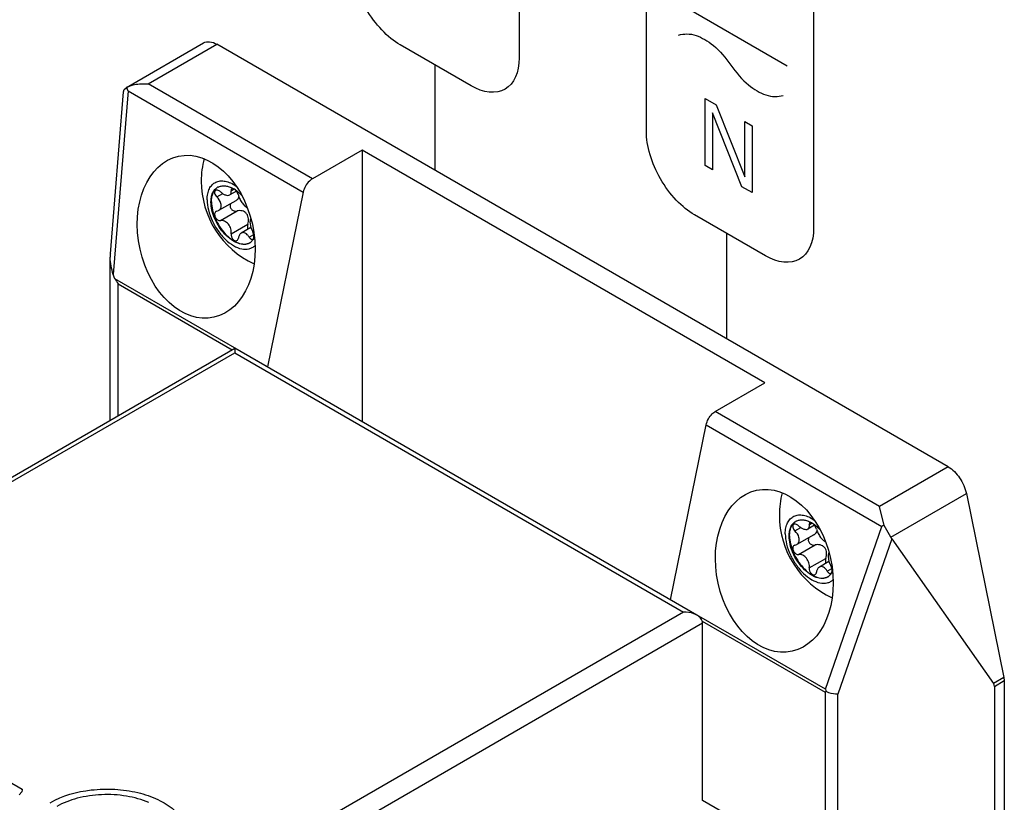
# Model space of a CAD drawing. Header units: inches. Extents: x 0 to 34, y 0 to 22.
# Tile 6 of 127: x 4.813 to 5.174, y 6.445 to 6.732. Entities that reach past the tile are written whole.
import ezdxf

# ---------------------------------------------------------------- set-up
doc = ezdxf.new("R2010")
doc.units = ezdxf.units.IN
doc.header["$LTSCALE"] = 1.87
doc.header["$MEASUREMENT"] = 0
doc.layers.get('0').update_dxf_attribs({"linetype": 'CONTINUOUS'})
doc.layers.add('02___PRT_ALL_AXES', color=7, linetype='CONTINUOUS')

msp = doc.modelspace()

# ---------------------------------------------------------------- linework, layer by layer
at = {"color": 40, "linetype": 'CONTINUOUS'}
for p, q in [((4.9961715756, 6.8071262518), (4.9961715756, 6.7182497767)), ((5.0428258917, 6.6913121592), (5.0428258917, 6.7801886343)), ((5.1042017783, 6.7447509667), (5.1042017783, 6.6558744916)), ((5.0530160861, 6.7393620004), (5.0945151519, 6.7154009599)), ((4.978493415, 6.7080446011), (4.9524713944, 6.7230693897)), ((4.9652437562, 6.7156947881), (4.9652437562, 6.6770646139)), ((5.0643595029, 6.7033900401), (5.0684523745, 6.7010268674)), ((5.0643595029, 6.6788415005), (5.0643595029, 6.7033900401)), ((5.0684523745, 6.7010268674), (5.0789062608, 6.6746922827)), ((5.0778465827, 6.6710542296), (5.0670401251, 6.6981338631)), ((5.0670401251, 6.6981338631), (5.0670401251, 6.6772937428)), ((5.0789062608, 6.6949909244), (5.0816156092, 6.6934265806)), ((5.0789062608, 6.6746922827), (5.0789062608, 6.6949909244)), ((5.0816156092, 6.6934265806), (5.0816156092, 6.668878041)), ((5.0670401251, 6.6772937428), (5.0643595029, 6.6788415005)), ((5.0816156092, 6.668878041), (5.0778465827, 6.6710542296)), ((5.0865236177, 6.645669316), (5.0605015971, 6.6606941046)), ((5.0722503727, 6.6539105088), (5.0722503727, 6.6152803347))]:
    msp.add_line(p, q, dxfattribs=at)
at = {"color": 7, "linetype": 'CONTINUOUS'}
for p, q in [((4.8520307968, 6.7074086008), (4.8803218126, 6.7237434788)), ((4.8600746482, 6.7087237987), (4.8852433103, 6.7232558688)), ((5.1535078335, 6.5683632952), (4.8852433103, 6.7232558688)), ((4.8461588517, 6.6464760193), (4.8509662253, 6.7058502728)), ((4.8526400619, 6.706156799), (4.8471908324, 6.6388552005)), ((4.8509681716, 6.7058736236), (4.8512480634, 6.7067098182)), ((4.8512480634, 6.7067098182), (4.8519065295, 6.7073334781)), ((4.8520253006, 6.7074054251), (4.852105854, 6.7074503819)), ((4.852105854, 6.7074503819), (4.8534022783, 6.7080278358)), ((4.8526400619, 6.706156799), (4.916933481, 6.6690345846)), ((4.920294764, 6.6739534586), (4.8600746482, 6.7087237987)), ((4.9385037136, 6.6844670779), (4.920294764, 6.6739534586)), ((5.0863280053, 6.5991151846), (4.9385037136, 6.6844670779)), ((4.9385037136, 6.6844670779), (4.9385037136, 6.5848722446)), ((4.8924155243, 6.6694301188), (4.8899705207, 6.6680184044)), ((4.8904767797, 6.6695372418), (4.8915395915, 6.670150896)), ((4.891272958, 6.6703053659), (4.8907145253, 6.6702877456)), ((4.8924160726, 6.6694307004), (4.8920188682, 6.6698477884)), ((4.8931212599, 6.6680103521), (4.8924160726, 6.6694307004)), ((4.8925248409, 6.6694964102), (4.8943140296, 6.6679391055)), ((4.8852167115, 6.6673048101), (4.8873614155, 6.6685431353)), ((4.8921461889, 6.665922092), (4.8858438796, 6.6622832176)), ((4.916933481, 6.6690345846), (4.9038237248, 6.6049717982)), ((4.8852167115, 6.6620545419), (4.8849021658, 6.6619396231)), ((4.8852167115, 6.6620545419), (4.8858450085, 6.6622838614)), ((4.8865389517, 6.6586467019), (4.8926223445, 6.6621591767)), ((4.8904767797, 6.6537479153), (4.8965601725, 6.6572603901)), ((4.8976860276, 6.6560831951), (4.8941636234, 6.654049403)), ((4.8973831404, 6.6579960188), (4.8976854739, 6.6560831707)), ((4.8976854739, 6.6560831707), (4.8983813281, 6.6544534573)), ((4.8970590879, 6.6525725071), (4.8987491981, 6.6535483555)), ((4.8985927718, 6.65168595), (4.8975326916, 6.6506225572)), ((4.899019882, 6.6524212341), (4.8985927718, 6.65168595)), ((4.8461069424, 6.5854511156), (4.8461069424, 6.6451772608)), ((4.8478290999, 6.6373023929), (4.8471908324, 6.6388552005)), ((4.9038237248, 6.6049717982), (4.8478290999, 6.6373023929)), ((4.8489897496, 6.6354553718), (4.8908505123, 6.6112854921)), ((4.8489897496, 6.5871156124), (4.8489897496, 6.6354553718)), ((4.6039950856, 6.4456587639), (4.8917942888, 6.6118304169)), ((4.8918039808, 6.6118361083), (4.8918040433, 6.6101714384)), ((5.0613825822, 6.513923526), (4.8918137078, 6.6118304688)), ((4.6064558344, 6.4454149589), (4.8918040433, 6.6101714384)), ((4.8918040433, 6.6101714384), (5.056470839, 6.5150948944)), ((5.0681190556, 6.5886015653), (5.0863280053, 6.5991151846)), ((5.1283391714, 6.5538312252), (5.0681190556, 6.5886015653)), ((5.0516480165, 6.5196199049), (5.0647577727, 6.5836826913)), ((5.0647577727, 6.5836826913), (5.129168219, 6.5464929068)), ((5.1535078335, 6.5683632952), (5.1283391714, 6.5538312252)), ((5.1325313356, 6.5425324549), (5.1602303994, 6.5585255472)), ((5.1602303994, 6.5585255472), (5.1740410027, 6.4910379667)), ((5.1300771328, 6.5468660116), (5.1283391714, 6.5538312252)), ((5.1045475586, 6.5469477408), (5.1021025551, 6.5455360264)), ((5.102608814, 6.5470548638), (5.1036716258, 6.547668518)), ((5.1034049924, 6.5478229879), (5.1028465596, 6.5478053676)), ((5.1045481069, 6.5469483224), (5.1041509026, 6.5473654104)), ((5.1052532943, 6.5455279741), (5.1045481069, 6.5469483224)), ((5.1046568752, 6.5470140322), (5.106446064, 6.5454567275)), ((5.1084895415, 6.4868003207), (5.129168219, 6.5464929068)), ((5.1325313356, 6.5425324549), (5.1300771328, 6.5468660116)), ((5.0973487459, 6.5448224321), (5.0994934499, 6.5460607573)), ((5.1042782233, 6.543439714), (5.097975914, 6.5398008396)), ((5.0973487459, 6.5395721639), (5.0970342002, 6.5394572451)), ((5.0973487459, 6.5395721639), (5.0979770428, 6.5398014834)), ((5.098670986, 6.5361643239), (5.1047543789, 6.5396767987)), ((5.1328720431, 6.5419610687), (5.1131245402, 6.4849564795)), ((5.1328720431, 6.5419610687), (5.1702192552, 6.4888313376)), ((5.102608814, 6.5312655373), (5.1086922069, 6.5347780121)), ((5.109818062, 6.5336008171), (5.1062956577, 6.531567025)), ((5.1095151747, 6.5355136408), (5.1098175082, 6.5336007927)), ((5.1098175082, 6.5336007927), (5.1105133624, 6.5319710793)), ((5.1091911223, 6.5300901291), (5.1108812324, 6.5310659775)), ((5.1107248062, 6.529203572), (5.109664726, 6.5281401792)), ((5.1111519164, 6.5299388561), (5.1107248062, 6.529203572)), ((5.1084895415, 6.4868003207), (5.0516480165, 6.5196199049)), ((5.056470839, 6.5150948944), (4.7711226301, 6.3503384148)), ((4.7746024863, 6.344311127), (5.0634305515, 6.511076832)), ((5.0633491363, 6.5116869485), (5.1083709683, 6.485691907)), ((5.0634305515, 6.4460236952), (5.0634305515, 6.511076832)), ((5.1740410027, 6.4910379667), (5.1702192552, 6.4888313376)), ((5.1705432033, 6.4878415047), (5.174159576, 6.4899295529)), ((5.1740410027, 6.4910379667), (5.174159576, 6.4899295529)), ((5.174159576, 6.4899295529), (5.174159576, 6.3606198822)), ((5.1088169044, 6.485949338), (5.1083709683, 6.485691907)), ((5.1083709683, 6.485691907), (5.1083709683, 6.3051196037)), ((5.1705432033, 6.4878415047), (5.1705432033, 6.3585318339)), ((5.1131245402, 6.300904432), (5.1131245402, 6.4849564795)), ((4.77921558, 6.4700562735), (4.8137998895, 6.4500877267)), ((4.8136433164, 6.4491512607), (4.8127210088, 6.4481047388)), ((4.8138118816, 6.4498863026), (4.8136433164, 6.4491512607)), ((4.8137998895, 6.4500877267), (4.8138113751, 6.449886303)), ((5.1003170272, 6.4247259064), (5.0634305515, 6.4460236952))]:
    msp.add_line(p, q, dxfattribs=at)
for centre, radius, start, end in [((4.8535969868, 6.704676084), 0.0031495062, 119.9388867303, 122.4618047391), ((4.8666935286, 6.7127175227), 0.0155094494, 199.8530232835, 205.0250589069), ((4.887469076, 6.6674247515), 0.0039281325, 117.0734885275, 120.0052074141), ((4.8861569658, 6.6612067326), 0.010441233, 60.6595981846, 63.3562983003), ((4.8855765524, 6.660185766), 0.0116156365, 56.3139201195, 60.6315345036), ((4.884881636, 6.6591328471), 0.0128771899, 53.5909494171, 56.3395538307), ((4.8953045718, 6.6538554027), 0.003926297, 300.0084318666, 304.5751245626), ((4.862137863, 6.6451829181), 0.0160309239, 175.3339625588, 180.0079572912), ((4.8633987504, 6.6457977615), 0.0177365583, 208.6184616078, 215.6695224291), ((5.0996011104, 6.5449423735), 0.0039281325, 117.0734885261, 120.0052074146), ((5.0982890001, 6.5387243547), 0.010441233, 60.6595981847, 63.3562983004), ((5.0977085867, 6.537703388), 0.0116156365, 56.3139201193, 60.6315345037), ((5.0970136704, 6.5366504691), 0.0128771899, 53.5909494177, 56.3395538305), ((5.1565766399, 6.4810173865), 0.070980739, 111.9213672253, 112.7144597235), ((5.1074366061, 6.5313730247), 0.003926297, 300.0084318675, 304.5751245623), ((5.0579439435, 6.5183314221), 0.0064264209, 168.4339335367, 169.054205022), ((5.1199496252, 6.4907202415), 0.0121119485, 198.8832489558, 203.1974560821), ((4.8007512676, 6.4495269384), 0.0130606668, 1.5767002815, 2.4608759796)]:
    msp.add_arc(centre, radius, start, end, dxfattribs=at)
for centre in [(4.8776383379, 6.6527029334), (5.0897703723, 6.5302205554)]:
    msp.add_ellipse(centre, major_axis=(-0.0065199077, 0.0295300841), ratio=0.6978962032, dxfattribs=at)
for centre, major_axis, ratio, start_param, end_param in [((5.1346119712, 6.5534051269), (0.0005112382, 0.0122916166), 0.2901289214, -3.6149106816, -3.5032396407), ((5.1610360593, 6.4863706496), (0.0094791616, 0.0017745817), 0.4107397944, -0.0767430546, 0.1850563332)]:
    msp.add_ellipse(centre, major_axis=major_axis, ratio=ratio, start_param=start_param, end_param=end_param, dxfattribs=at)
at = {"color": 40, "linetype": 'CONTINUOUS'}
for points, knots in [([(4.9524713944, 6.7230693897), (4.9479644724, 6.72567163), (4.9385944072, 6.7354701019), (4.9347956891, 6.7484830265), (4.9347956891, 6.7536874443)], [0, 0, 0, 0, 0.4999788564, 1, 1, 1, 1]), ([(5.0546655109, 6.726671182), (5.0566047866, 6.7271154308), (5.0597228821, 6.727357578), (5.0631862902, 6.7256148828), (5.0642514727, 6.7249998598)], [0, 0, 0, 0, 0.6895091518, 1, 1, 1, 1]), ([(5.0642514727, 6.7249998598), (5.0653176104, 6.7243842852), (5.0687833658, 6.7221264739), (5.0719037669, 6.7182818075), (5.0738448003, 6.7155973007)], [0, 0, 0, 0, 0.3105605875, 1, 1, 1, 1]), ([(4.9961715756, 6.7182497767), (4.9961715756, 6.7130451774), (4.9923711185, 6.7044198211), (4.9830007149, 6.7054421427), (4.978493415, 6.7080446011)], [0, 0, 0, 0, 0.5000089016, 1, 1, 1, 1]), ([(5.0738448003, 6.7155973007), (5.0757852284, 6.71291187), (5.078906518, 6.7090684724), (5.0823719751, 6.7068103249), (5.0834378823, 6.7061948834)], [0, 0, 0, 0, 0.6894979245, 1, 1, 1, 1]), ([(5.0834378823, 6.7061948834), (5.0845040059, 6.705579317), (5.087968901, 6.7038353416), (5.0910888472, 6.7040763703), (5.093028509, 6.7045208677)], [0, 0, 0, 0, 0.3106301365, 1, 1, 1, 1]), ([(5.0605015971, 6.6606941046), (5.055994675, 6.6632963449), (5.0466246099, 6.6730948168), (5.0428258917, 6.6861077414), (5.0428258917, 6.6913121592)], [0, 0, 0, 0, 0.4999788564, 1, 1, 1, 1]), ([(5.1042017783, 6.6558744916), (5.1042017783, 6.6506698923), (5.1004013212, 6.642044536), (5.0910309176, 6.6430668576), (5.0865236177, 6.645669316)], [0, 0, 0, 0, 0.5000089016, 1, 1, 1, 1])]:
    msp.add_open_spline(points, degree=3, knots=knots, dxfattribs=at)
at = {"color": 7, "linetype": 'CONTINUOUS'}
for points, knots in [([(4.8803218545, 6.7237434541), (4.8809858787, 6.7241266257), (4.8828024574, 6.7244018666), (4.88442923, 6.7237259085), (4.8852433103, 6.7232558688)], [0, 0, 0, 0, 0.449203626, 1, 1, 1, 1]), ([(4.8534022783, 6.7080278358), (4.8539071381, 6.7082088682), (4.8560772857, 6.7088091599), (4.8583727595, 6.7088923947), (4.8600746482, 6.7087237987)], [0, 0, 0, 0, 0.2387370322, 1, 1, 1, 1]), ([(4.920294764, 6.6739534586), (4.9198876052, 6.6737183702), (4.9183003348, 6.6724552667), (4.9172434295, 6.6705491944), (4.916933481, 6.6690345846)], [0, 0, 0, 0, 0.2331937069, 1, 1, 1, 1]), ([(4.8830696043, 6.6654429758), (4.8830696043, 6.6660390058), (4.883159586, 6.667172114), (4.8836189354, 6.6687288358), (4.8843909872, 6.6699922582), (4.8851168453, 6.6706024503), (4.8855047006, 6.6708264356)], [0, 0, 0, 0, 0.2898023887, 0.5490438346, 0.7822287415, 1, 1, 1, 1]), ([(4.8832435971, 6.665543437), (4.8832435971, 6.6661182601), (4.8833275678, 6.6672130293), (4.8837535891, 6.6687236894), (4.884468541, 6.6699655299), (4.8851439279, 6.6705864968), (4.8855077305, 6.6708222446)], [0, 0, 0, 0, 0.2887704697, 0.5482484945, 0.7822210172, 1, 1, 1, 1]), ([(4.8847559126, 6.6697305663), (4.8846066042, 6.6696443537), (4.8843580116, 6.669300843), (4.8843828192, 6.6686324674), (4.8846709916, 6.6679295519), (4.8850127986, 6.6674996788), (4.8852167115, 6.6673048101)], [0, 0, 0, 0, 0.1866871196, 0.4149230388, 0.6945916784, 1, 1, 1, 1]), ([(4.8865389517, 6.6691857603), (4.8863948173, 6.6693193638), (4.8859114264, 6.6697047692), (4.8851391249, 6.6699518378), (4.8847559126, 6.6697305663)], [0, 0, 0, 0, 0.3075422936, 1, 1, 1, 1]), ([(4.8856812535, 6.670922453), (4.8860331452, 6.6711023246), (4.8868206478, 6.6713627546), (4.8881096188, 6.6714116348), (4.8894825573, 6.6711373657), (4.8903845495, 6.670767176), (4.8908392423, 6.6705392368)], [0, 0, 0, 0, 0.2214056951, 0.4569176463, 0.7150466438, 1, 1, 1, 1]), ([(4.8899740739, 6.6680204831), (4.8900812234, 6.6680822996), (4.8902781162, 6.6682523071), (4.890458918, 6.6686158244), (4.8905254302, 6.6690574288), (4.890502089, 6.6693716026), (4.8904767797, 6.6695372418)], [0, 0, 0, 0, 0.2188449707, 0.4464642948, 0.703562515, 1, 1, 1, 1]), ([(4.8907145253, 6.6702877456), (4.8906110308, 6.6702279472), (4.8904402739, 6.6699761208), (4.8904533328, 6.6696906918), (4.8904767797, 6.6695372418)], [0, 0, 0, 0, 0.4350287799, 1, 1, 1, 1]), ([(4.8868056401, 6.6641033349), (4.8868056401, 6.6643805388), (4.8866233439, 6.6655899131), (4.8858911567, 6.6666602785), (4.8852167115, 6.6673048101)], [0, 0, 0, 0, 0.2290749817, 1, 1, 1, 1]), ([(4.8865389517, 6.6691857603), (4.8868265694, 6.6689191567), (4.8874273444, 6.6684577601), (4.8885327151, 6.6679015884), (4.8895284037, 6.6677633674), (4.8899740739, 6.6680204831)], [0, 0, 0, 0, 0.3111575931, 0.5917726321, 1, 1, 1, 1]), ([(4.8921491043, 6.6659237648), (4.8922817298, 6.6660003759), (4.8927737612, 6.6663284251), (4.8931759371, 6.6668123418), (4.8933396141, 6.6672198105)], [0, 0, 0, 0, 0.2585998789, 1, 1, 1, 1]), ([(4.8931212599, 6.6680103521), (4.893201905, 6.6675480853), (4.8935534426, 6.6665860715), (4.8943468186, 6.6652632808), (4.8953016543, 6.6641124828), (4.896048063, 6.6634946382), (4.8964271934, 6.6633021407)], [0, 0, 0, 0, 0.2391744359, 0.5149794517, 0.7832769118, 1, 1, 1, 1]), ([(4.8972682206, 6.6504554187), (4.8966807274, 6.6501161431), (4.8952047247, 6.6497364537), (4.8928287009, 6.6502121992), (4.8904012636, 6.6515379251), (4.8880736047, 6.6535989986), (4.8860186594, 6.6562295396), (4.8844006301, 6.6592197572), (4.8833509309, 6.6623236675), (4.8830696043, 6.664437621), (4.8830696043, 6.6654429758)], [0, 0, 0, 0, 0.086931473, 0.1863996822, 0.3037896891, 0.4376069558, 0.5821125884, 0.7294311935, 0.871176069, 1, 1, 1, 1]), ([(4.8832435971, 6.665543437), (4.8832435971, 6.6645513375), (4.8835176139, 6.6624658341), (4.884542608, 6.6593995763), (4.8861252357, 6.6564381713), (4.8881398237, 6.6538193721), (4.8904289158, 6.6517476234), (4.8928251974, 6.6503856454), (4.895178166, 6.6498446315), (4.896664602, 6.6501525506), (4.8972661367, 6.6504600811)], [0, 0, 0, 0, 0.1282023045, 0.2691880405, 0.4158584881, 0.5600728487, 0.6941243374, 0.8122747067, 0.9126983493, 1, 1, 1, 1]), ([(4.8858450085, 6.6622838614), (4.8861389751, 6.6624536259), (4.8866599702, 6.6630008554), (4.8868056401, 6.6637317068), (4.8868056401, 6.6641033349)], [0, 0, 0, 0, 0.477384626, 1, 1, 1, 1]), ([(4.8903253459, 6.6648718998), (4.8901363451, 6.6645792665), (4.889969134, 6.6637982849), (4.8904868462, 6.6627332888), (4.8914796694, 6.6620893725), (4.8922714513, 6.6620680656), (4.8926223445, 6.6621591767)], [0, 0, 0, 0, 0.2357456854, 0.4942100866, 0.7546666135, 1, 1, 1, 1]), ([(4.8965601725, 6.6572603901), (4.8967811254, 6.657896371), (4.8969371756, 6.6589368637), (4.8966705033, 6.6602744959), (4.8961794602, 6.6611763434), (4.8954183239, 6.6618412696), (4.894223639, 6.6623330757), (4.8932252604, 6.6623157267), (4.8926223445, 6.6621591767)], [0, 0, 0, 0, 0.256315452, 0.3861078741, 0.5142036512, 0.6397805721, 0.7628569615, 1, 1, 1, 1]), ([(4.8849021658, 6.6619396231), (4.8847661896, 6.6618612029), (4.8845219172, 6.6616160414), (4.8843625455, 6.6610988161), (4.8843978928, 6.6605048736), (4.8846114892, 6.6598980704), (4.8849798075, 6.6593459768), (4.8855693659, 6.6588031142), (4.8861800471, 6.6585914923), (4.8865389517, 6.6586467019)], [0, 0, 0, 0, 0.1016324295, 0.2132702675, 0.3405855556, 0.4807113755, 0.6253844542, 0.7648874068, 1, 1, 1, 1]), ([(4.8904767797, 6.6537479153), (4.8905536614, 6.6543538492), (4.8904283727, 6.6556383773), (4.88958016, 6.6573301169), (4.8882009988, 6.6584925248), (4.8870431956, 6.6587242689), (4.8865389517, 6.6586467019)], [0, 0, 0, 0, 0.2589129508, 0.5308032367, 0.7837382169, 1, 1, 1, 1]), ([(4.8977105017, 6.659361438), (4.8975884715, 6.6591953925), (4.8974183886, 6.658737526), (4.8973831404, 6.6582633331), (4.8973831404, 6.6579960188)], [0, 0, 0, 0, 0.4353054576, 1, 1, 1, 1]), ([(4.8904767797, 6.6537479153), (4.8904330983, 6.653403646), (4.8905250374, 6.6526799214), (4.8909473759, 6.6518943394), (4.8914378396, 6.6514317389), (4.8918307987, 6.6512213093), (4.8922319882, 6.6511617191), (4.8924802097, 6.6512376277), (4.8925845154, 6.6512978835)], [0, 0, 0, 0, 0.2743555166, 0.5576158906, 0.6873103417, 0.8027721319, 0.9047669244, 1, 1, 1, 1]), ([(4.8925845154, 6.6512978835), (4.8927300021, 6.651381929), (4.8929882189, 6.6516670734), (4.8930923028, 6.6520261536), (4.8931212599, 6.6522210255)], [0, 0, 0, 0, 0.4602857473, 1, 1, 1, 1]), ([(4.8941676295, 6.654051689), (4.8938839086, 6.6538879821), (4.8933834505, 6.6533162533), (4.8931789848, 6.6526094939), (4.8931212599, 6.6522210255)], [0, 0, 0, 0, 0.4547611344, 1, 1, 1, 1]), ([(4.8970590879, 6.6525725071), (4.896871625, 6.6528854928), (4.896467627, 6.6534392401), (4.8957299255, 6.6540523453), (4.894910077, 6.6543146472), (4.8943821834, 6.6541754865), (4.8941676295, 6.654051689)], [0, 0, 0, 0, 0.305704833, 0.569436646, 0.7924373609, 1, 1, 1, 1]), ([(4.8970590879, 6.6525725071), (4.8971529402, 6.6524158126), (4.8973544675, 6.652139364), (4.8977144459, 6.6518346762), (4.8980948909, 6.6516895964), (4.8983443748, 6.6517403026), (4.8984396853, 6.6517953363)], [0, 0, 0, 0, 0.3167770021, 0.5879451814, 0.8091228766, 1, 1, 1, 1]), ([(4.8984396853, 6.6517953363), (4.8987725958, 6.6519875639), (4.8989175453, 6.6527999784), (4.8987397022, 6.6536870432), (4.8985222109, 6.6542102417), (4.8983813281, 6.6544534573)], [0, 0, 0, 0, 0.4099222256, 0.7002832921, 1, 1, 1, 1]), ([(5.0647577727, 6.5836826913), (5.0650677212, 6.585197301), (5.0661246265, 6.5871033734), (5.0677118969, 6.5883664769), (5.0681190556, 6.5886015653)], [0, 0, 0, 0, 0.7668062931, 1, 1, 1, 1]), ([(5.1535078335, 6.5683632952), (5.1552111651, 6.5673798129), (5.1581085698, 6.5643460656), (5.1598129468, 6.5605654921), (5.1602303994, 6.5585255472)], [0, 0, 0, 0, 0.4857559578, 1, 1, 1, 1]), ([(5.0952016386, 6.5429605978), (5.0952016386, 6.5435566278), (5.0952916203, 6.544689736), (5.0957509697, 6.5462464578), (5.0965230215, 6.5475098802), (5.0972488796, 6.5481200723), (5.0976367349, 6.5483440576)], [0, 0, 0, 0, 0.2898023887, 0.5490438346, 0.7822287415, 1, 1, 1, 1]), ([(5.0953756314, 6.543061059), (5.0953756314, 6.5436358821), (5.0954596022, 6.5447306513), (5.0958856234, 6.5462413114), (5.0966005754, 6.5474831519), (5.0972759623, 6.5481041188), (5.0976397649, 6.5483398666)], [0, 0, 0, 0, 0.2887704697, 0.5482484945, 0.7822210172, 1, 1, 1, 1]), ([(5.096887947, 6.5472481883), (5.0967386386, 6.5471619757), (5.096490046, 6.546818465), (5.0965148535, 6.5461500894), (5.096803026, 6.5454471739), (5.097144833, 6.5450173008), (5.0973487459, 6.5448224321)], [0, 0, 0, 0, 0.1866871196, 0.4149230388, 0.6945916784, 1, 1, 1, 1]), ([(5.098670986, 6.5467033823), (5.0985268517, 6.5468369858), (5.0980434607, 6.5472223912), (5.0972711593, 6.5474694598), (5.096887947, 6.5472481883)], [0, 0, 0, 0, 0.3075422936, 1, 1, 1, 1]), ([(5.0978132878, 6.548440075), (5.0981651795, 6.5486199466), (5.0989526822, 6.5488803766), (5.1002416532, 6.5489292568), (5.1016145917, 6.5486549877), (5.1025165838, 6.548284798), (5.1029712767, 6.5480568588)], [0, 0, 0, 0, 0.2214056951, 0.4569176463, 0.7150466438, 1, 1, 1, 1]), ([(5.098670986, 6.5467033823), (5.0989586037, 6.5464367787), (5.0995593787, 6.5459753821), (5.1006647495, 6.5454192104), (5.1016604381, 6.5452809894), (5.1021061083, 6.5455381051)], [0, 0, 0, 0, 0.3111575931, 0.5917726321, 1, 1, 1, 1]), ([(5.1021061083, 6.5455381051), (5.1022132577, 6.5455999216), (5.1024101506, 6.5457699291), (5.1025909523, 6.5461334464), (5.1026574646, 6.5465750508), (5.1026341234, 6.5468892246), (5.102608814, 6.5470548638)], [0, 0, 0, 0, 0.2188449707, 0.4464642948, 0.703562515, 1, 1, 1, 1]), ([(5.1028465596, 6.5478053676), (5.1027430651, 6.5477455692), (5.1025723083, 6.5474937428), (5.1025853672, 6.5472083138), (5.102608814, 6.5470548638)], [0, 0, 0, 0, 0.4350287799, 1, 1, 1, 1]), ([(5.109400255, 6.5279730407), (5.1088127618, 6.5276337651), (5.1073367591, 6.5272540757), (5.1049607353, 6.5277298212), (5.1025332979, 6.5290555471), (5.1002056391, 6.5311166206), (5.0981506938, 6.5337471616), (5.0965326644, 6.5367373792), (5.0954829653, 6.5398412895), (5.0952016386, 6.541955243), (5.0952016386, 6.5429605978)], [0, 0, 0, 0, 0.086931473, 0.1863996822, 0.3037896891, 0.4376069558, 0.5821125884, 0.7294311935, 0.871176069, 1, 1, 1, 1]), ([(5.0953756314, 6.543061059), (5.0953756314, 6.5420689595), (5.0956496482, 6.5399834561), (5.0966746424, 6.5369171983), (5.0982572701, 6.5339557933), (5.1002718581, 6.5313369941), (5.1025609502, 6.5292652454), (5.1049572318, 6.5279032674), (5.1073102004, 6.5273622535), (5.1087966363, 6.5276701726), (5.109398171, 6.5279777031)], [0, 0, 0, 0, 0.1282023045, 0.2691880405, 0.4158584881, 0.5600728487, 0.6941243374, 0.8122747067, 0.9126983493, 1, 1, 1, 1]), ([(5.0989376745, 6.5416209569), (5.0989376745, 6.5418981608), (5.0987553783, 6.5431075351), (5.098023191, 6.5441779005), (5.0973487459, 6.5448224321)], [0, 0, 0, 0, 0.2290749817, 1, 1, 1, 1]), ([(5.1042811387, 6.5434413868), (5.1044137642, 6.5435179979), (5.1049057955, 6.5438460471), (5.1053079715, 6.5443299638), (5.1054716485, 6.5447374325)], [0, 0, 0, 0, 0.2585998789, 1, 1, 1, 1]), ([(5.1052532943, 6.5455279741), (5.1053339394, 6.5450657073), (5.105685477, 6.5441036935), (5.106478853, 6.5427809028), (5.1074336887, 6.5416301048), (5.1081800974, 6.5410122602), (5.1085592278, 6.5408197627)], [0, 0, 0, 0, 0.2391744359, 0.5149794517, 0.7832769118, 1, 1, 1, 1]), ([(5.0970342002, 6.5394572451), (5.0968982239, 6.5393788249), (5.0966539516, 6.5391336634), (5.0964945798, 6.5386164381), (5.0965299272, 6.5380224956), (5.0967435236, 6.5374156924), (5.0971118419, 6.5368635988), (5.0977014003, 6.5363207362), (5.0983120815, 6.5361091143), (5.098670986, 6.5361643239)], [0, 0, 0, 0, 0.1016324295, 0.2132702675, 0.3405855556, 0.4807113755, 0.6253844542, 0.7648874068, 1, 1, 1, 1]), ([(5.0979770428, 6.5398014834), (5.0982710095, 6.5399712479), (5.0987920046, 6.5405184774), (5.0989376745, 6.5412493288), (5.0989376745, 6.5416209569)], [0, 0, 0, 0, 0.477384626, 1, 1, 1, 1]), ([(5.1024573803, 6.5423895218), (5.1022683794, 6.5420968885), (5.1021011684, 6.5413159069), (5.1026188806, 6.5402509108), (5.1036117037, 6.5396069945), (5.1044034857, 6.5395856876), (5.1047543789, 6.5396767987)], [0, 0, 0, 0, 0.2357456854, 0.4942100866, 0.7546666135, 1, 1, 1, 1]), ([(5.1086922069, 6.5347780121), (5.1089131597, 6.535413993), (5.1090692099, 6.5364544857), (5.1088025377, 6.5377921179), (5.1083114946, 6.5386939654), (5.1075503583, 6.5393588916), (5.1063556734, 6.5398506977), (5.1053572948, 6.5398333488), (5.1047543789, 6.5396767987)], [0, 0, 0, 0, 0.256315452, 0.3861078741, 0.5142036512, 0.6397805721, 0.7628569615, 1, 1, 1, 1]), ([(5.102608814, 6.5312655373), (5.1026856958, 6.5318714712), (5.102560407, 6.5331559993), (5.1017121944, 6.5348477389), (5.1003330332, 6.5360101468), (5.09917523, 6.5362418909), (5.098670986, 6.5361643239)], [0, 0, 0, 0, 0.2589129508, 0.5308032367, 0.7837382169, 1, 1, 1, 1]), ([(5.1098425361, 6.53687906), (5.1097205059, 6.5367130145), (5.109550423, 6.536255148), (5.1095151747, 6.5357809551), (5.1095151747, 6.5355136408)], [0, 0, 0, 0, 0.4353054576, 1, 1, 1, 1]), ([(5.1105717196, 6.5293129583), (5.1109046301, 6.5295051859), (5.1110495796, 6.5303176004), (5.1108717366, 6.5312046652), (5.1106542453, 6.5317278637), (5.1105133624, 6.5319710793)], [0, 0, 0, 0, 0.4099222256, 0.7002832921, 1, 1, 1, 1]), ([(5.102608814, 6.5312655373), (5.1025651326, 6.530921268), (5.1026570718, 6.5301975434), (5.1030794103, 6.5294119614), (5.1035698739, 6.5289493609), (5.103962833, 6.5287389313), (5.1043640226, 6.5286793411), (5.1046122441, 6.5287552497), (5.1047165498, 6.5288155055)], [0, 0, 0, 0, 0.2743555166, 0.5576158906, 0.6873103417, 0.8027721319, 0.9047669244, 1, 1, 1, 1]), ([(5.1047165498, 6.5288155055), (5.1048620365, 6.528899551), (5.1051202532, 6.5291846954), (5.1052243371, 6.5295437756), (5.1052532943, 6.5297386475)], [0, 0, 0, 0, 0.4602857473, 1, 1, 1, 1]), ([(5.1062996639, 6.531569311), (5.1060159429, 6.5314056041), (5.1055154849, 6.5308338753), (5.1053110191, 6.530127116), (5.1052532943, 6.5297386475)], [0, 0, 0, 0, 0.4547611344, 1, 1, 1, 1]), ([(5.1091911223, 6.5300901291), (5.1090036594, 6.5304031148), (5.1085996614, 6.5309568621), (5.1078619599, 6.5315699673), (5.1070421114, 6.5318322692), (5.1065142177, 6.5316931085), (5.1062996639, 6.531569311)], [0, 0, 0, 0, 0.305704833, 0.569436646, 0.7924373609, 1, 1, 1, 1]), ([(5.1091911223, 6.5300901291), (5.1092849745, 6.5299334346), (5.1094865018, 6.529656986), (5.1098464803, 6.5293522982), (5.1102269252, 6.5292072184), (5.1104764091, 6.5292579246), (5.1105717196, 6.5293129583)], [0, 0, 0, 0, 0.3167770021, 0.5879451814, 0.8091228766, 1, 1, 1, 1]), ([(5.0613978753, 6.5139147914), (5.0610380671, 6.5141230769), (5.0594865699, 6.5148344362), (5.0577551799, 6.5150948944), (5.056470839, 6.5150948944)], [0, 0, 0, 0, 0.2445440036, 1, 1, 1, 1]), ([(5.0634305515, 6.511076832), (5.0634305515, 6.5116508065), (5.062927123, 6.5128557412), (5.0619430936, 6.5135991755), (5.0613978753, 6.5139147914)], [0, 0, 0, 0, 0.4767405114, 1, 1, 1, 1]), ([(5.1131245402, 6.4849564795), (5.1119982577, 6.4849261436), (5.110486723, 6.4851753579), (5.1091293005, 6.4857786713), (5.1088169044, 6.485949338)], [0, 0, 0, 0, 0.7599086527, 1, 1, 1, 1]), ([(4.8240164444, 6.4451738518), (4.8285835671, 6.4478108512), (4.8367455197, 6.4500205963), (4.8477388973, 6.450328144), (4.8560459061, 6.4491625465), (4.863446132, 6.446689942), (4.8693761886, 6.4430771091), (4.8733935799, 6.4385094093), (4.874422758, 6.4348241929), (4.8744230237, 6.4331210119)], [0, 0, 0, 0, 0.2695657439, 0.4170735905, 0.5617713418, 0.6957715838, 0.8133274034, 0.9129424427, 1, 1, 1, 1]), ([(4.8603217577, 6.4452401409), (4.8576892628, 6.4463570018), (4.8519178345, 6.4479176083), (4.842962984, 6.4484203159), (4.8342311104, 6.447173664), (4.8288217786, 6.4451105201), (4.8264739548, 6.4437549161)], [0, 0, 0, 0, 0.2459956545, 0.5087239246, 0.7667823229, 1, 1, 1, 1])]:
    msp.add_open_spline(points, degree=3, knots=knots, dxfattribs=at)
for points in [[(4.8965601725, 6.6572603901), (4.8963619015, 6.6566896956), (4.8963586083, 6.656007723), (4.8965862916, 6.6554481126)], [(4.8471908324, 6.6388552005), (4.8465480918, 6.6408955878), (4.8461071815, 6.6430414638), (4.8461069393, 6.6451806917)], [(5.1086922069, 6.5347780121), (5.1084939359, 6.5342073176), (5.1084906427, 6.533525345), (5.108718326, 6.5329657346)]]:
    msp.add_open_spline(points, degree=3, dxfattribs=at)
at = {"layer": '02___PRT_ALL_AXES', "color": 7, "linetype": 'CONTINUOUS'}
for centre, radius, start, end in [((4.9130905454, 6.6730818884), 0.0335935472, 165.7714576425, 179.9723085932), ((4.9129616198, 6.6730981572), 0.0334646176, 180.0000562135, 245.1001960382), ((5.1252225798, 6.5505995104), 0.0335935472, 165.7714576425, 179.9723085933), ((5.1250936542, 6.5506157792), 0.0334646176, 180.0000562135, 245.1001960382)]:
    msp.add_arc(centre, radius, start, end, dxfattribs=at)
for points, knots in [([(4.8816677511, 6.6662523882), (4.8816677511, 6.6669878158), (4.8817845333, 6.6683821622), (4.8823854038, 6.6702840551), (4.8834005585, 6.671795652), (4.8848064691, 6.6728151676), (4.8865106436, 6.6732605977), (4.8883959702, 6.6731305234), (4.8903788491, 6.6724648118), (4.8916525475, 6.6717291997), (4.8922897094, 6.6712926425)], [0, 0, 0, 0, 0.1424814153, 0.2690580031, 0.3825314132, 0.489268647, 0.5980241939, 0.7167945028, 0.8503611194, 1, 1, 1, 1]), ([(4.8816677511, 6.6662523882), (4.8816677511, 6.6649967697), (4.8820427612, 6.6623534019), (4.8834235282, 6.6585005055), (4.8855332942, 6.6548407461), (4.8881785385, 6.6517112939), (4.8911281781, 6.6493959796), (4.8941405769, 6.648089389), (4.8966305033, 6.6480221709), (4.8982635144, 6.6486737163), (4.8989338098, 6.6491897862), (4.8992285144, 6.6494844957)], [0, 0, 0, 0, 0.1317898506, 0.2771416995, 0.427377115, 0.5728012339, 0.7047162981, 0.8176673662, 0.9124634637, 0.9562548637, 1, 1, 1, 1]), ([(5.0937997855, 6.5437700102), (5.0937997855, 6.5445054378), (5.0939165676, 6.5458997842), (5.0945174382, 6.5478016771), (5.0955325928, 6.549313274), (5.0969385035, 6.5503327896), (5.098642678, 6.5507782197), (5.1005280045, 6.5506481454), (5.1025108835, 6.5499824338), (5.1037845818, 6.5492468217), (5.1044217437, 6.5488102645)], [0, 0, 0, 0, 0.1424814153, 0.2690580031, 0.3825314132, 0.489268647, 0.5980241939, 0.7167945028, 0.8503611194, 1, 1, 1, 1]), ([(5.0937997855, 6.5437700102), (5.0937997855, 6.5425143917), (5.0941747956, 6.5398710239), (5.0955555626, 6.5360181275), (5.0976653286, 6.5323583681), (5.1003105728, 6.5292289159), (5.1032602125, 6.5269136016), (5.1062726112, 6.525607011), (5.1087625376, 6.5255397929), (5.1103955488, 6.5261913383), (5.1110658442, 6.5267074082), (5.1113605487, 6.5270021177)], [0, 0, 0, 0, 0.1317898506, 0.2771416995, 0.427377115, 0.5728012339, 0.7047162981, 0.8176673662, 0.9124634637, 0.9562548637, 1, 1, 1, 1])]:
    msp.add_open_spline(points, degree=3, knots=knots, dxfattribs=at)

doc.saveas('drawing.dxf')
